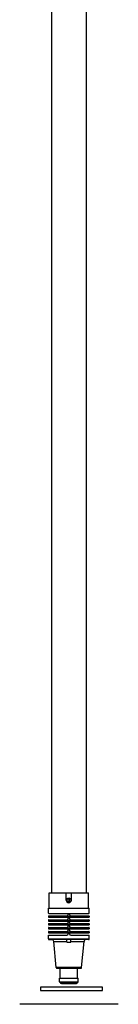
# Model space of a CAD drawing. Extents: x -169 to 7270, y -140 to 2984.
# Tile 88 of 256: x 957 to 966, y 177 to 272. Entities that reach past the tile are written whole.
import ezdxf

# ---------------------------------------------------------------- set-up
doc = ezdxf.new("R2010")
doc.units = 0
doc.header["$MEASUREMENT"] = 0
doc.layers.add('FILL-TUBE', color=1, linetype='CONTINUOUS')
doc.layers.add('TANK-UST', color=5, linetype='CONTINUOUS')

msp = doc.modelspace()

# ---------------------------------------------------------------- linework, layer by layer
at = {"layer": 'FILL-TUBE', "color": 1}
for p, q in [((963.21713, 306.21688), (963.21713, 187.47215)), ((959.90117, 187.47215), (959.91208, 295.4313)), ((959.65071, 185.96964), (959.65071, 187.47215)), ((959.65071, 187.47215), (963.46759, 187.47215)), ((961.29732, 186.7528), (961.29732, 187.47215)), ((961.79732, 186.7528), (961.79732, 187.47215)), ((963.46759, 185.96964), (963.46759, 187.47215)), ((959.58821, 185.50089), (959.58821, 185.96964)), ((959.58821, 185.96964), (963.53009, 185.96964)), ((959.58821, 185.18839), (959.58821, 185.09464)), ((959.58821, 185.18839), (963.53009, 185.18839)), ((959.58821, 185.09464), (963.53009, 185.09464)), ((959.61946, 185.46964), (963.49884, 185.46964)), ((959.61946, 185.21964), (961.37165, 185.21964)), ((961.49665, 185.34464), (961.49665, 185.46964)), ((961.49665, 184.96964), (961.49665, 185.09464)), ((961.62165, 185.34464), (961.62165, 185.46964)), ((961.62165, 184.96964), (961.62165, 185.09464)), ((961.74665, 185.21964), (963.49884, 185.21964)), ((963.53009, 185.50089), (963.53009, 185.96964)), ((963.53009, 185.18839), (963.53009, 185.09464)), ((959.58821, 184.81339), (959.58821, 184.71964)), ((959.58821, 184.81339), (963.53009, 184.81339)), ((959.58821, 184.71964), (963.53009, 184.71964)), ((959.58821, 184.43839), (959.58821, 184.34464)), ((959.58821, 184.43839), (963.53009, 184.43839)), ((959.58821, 184.34464), (963.53009, 184.34464)), ((959.61946, 184.84464), (961.37165, 184.84464)), ((959.61946, 184.46964), (961.37165, 184.46964)), ((961.49665, 184.59464), (961.49665, 184.71964)), ((961.49665, 184.21964), (961.49665, 184.34464)), ((961.62165, 184.59464), (961.62165, 184.71964)), ((961.62165, 184.21964), (961.62165, 184.34464)), ((961.74665, 184.84464), (963.49884, 184.84464)), ((961.74665, 184.46964), (963.49884, 184.46964)), ((963.53009, 184.81339), (963.53009, 184.71964)), ((963.53009, 184.43839), (963.53009, 184.34464)), ((959.58821, 184.06339), (959.58821, 183.96964)), ((959.58821, 184.06339), (963.53009, 184.06339)), ((959.58821, 183.96964), (963.53009, 183.96964)), ((959.58821, 183.68839), (959.58821, 183.59464)), ((959.58821, 183.68839), (963.53009, 183.68839)), ((959.58821, 183.59464), (963.53009, 183.59464)), ((959.58821, 183.34464), (961.37165, 183.34464)), ((959.58821, 182.98845), (959.58821, 183.34464)), ((959.61946, 184.09464), (961.37165, 184.09464)), ((959.61946, 183.71964), (961.37165, 183.71964)), ((961.49665, 183.84464), (961.49665, 183.96964)), ((961.49665, 183.46964), (961.49665, 183.59464)), ((961.62165, 183.84464), (961.62165, 183.96964)), ((961.62165, 183.46964), (961.62165, 183.59464)), ((961.74665, 184.09464), (963.49884, 184.09464)), ((961.74665, 183.71964), (963.49884, 183.71964)), ((961.74665, 183.34464), (963.53009, 183.34464)), ((963.53009, 184.06339), (963.53009, 183.96964)), ((963.53009, 183.68839), (963.53009, 183.59464)), ((963.53009, 182.98845), (963.53009, 183.34464)), ((959.58821, 182.98845), (963.53009, 182.98845)), ((959.65071, 182.92595), (959.90985, 182.92595)), ((963.20845, 182.92595), (959.90985, 182.92595)), ((960.33332, 180.21237), (960.09711, 182.74781)), ((960.09711, 182.74781), (961.37165, 182.74781)), ((961.37165, 182.68531), (961.37165, 182.92595)), ((961.37165, 182.68531), (961.74665, 182.68531)), ((961.74665, 182.68531), (961.74665, 182.92595)), ((961.74665, 182.74781), (963.02118, 182.74781)), ((962.78498, 180.21237), (963.02118, 182.74781)), ((963.46759, 182.92595), (963.20845, 182.92595)), ((962.78498, 180.21237), (960.33332, 180.21237)), ((960.3956, 180.15519), (962.7227, 180.15519)), ((960.71321, 179.19888), (960.71321, 180.15519)), ((962.40509, 179.19888), (962.40509, 180.15519)), ((960.65071, 178.84269), (960.65071, 179.19888)), ((960.65071, 179.19888), (962.46759, 179.19888)), ((960.65071, 178.84269), (962.46759, 178.84269)), ((960.71321, 178.78019), (962.40509, 178.78019)), ((960.83821, 178.65519), (962.28009, 178.65519)), ((962.46759, 178.84269), (962.46759, 179.19888))]:
    msp.add_line(p, q, dxfattribs=at)
msp.add_lwpolyline([(961.54732, 186.65171), (961.63486, 186.70225), (961.63486, 186.80334), (961.54732, 186.85388), (961.45978, 186.80334), (961.45978, 186.70225)], close=True, dxfattribs=at)
msp.add_circle((961.54732, 186.7528), 0.21875, dxfattribs=at)
for centre, radius, start, end in [((961.54732, 186.7528), 0.25, 180, 0), ((959.61946, 185.50089), 0.03125, 180, 270), ((959.61946, 185.18839), 0.03125, 90, 180), ((961.37165, 185.34464), 0.125, 270, 0), ((961.74665, 185.34464), 0.125, 180, 270), ((963.49884, 185.50089), 0.03125, 270, 360), ((963.49884, 185.18839), 0.03125, 0, 90), ((959.61946, 184.81339), 0.03125, 90, 180), ((959.61946, 184.43839), 0.03125, 90, 180), ((961.37165, 184.96964), 0.125, 270, 0), ((961.37165, 184.59464), 0.125, 270, 0), ((961.37165, 184.21964), 0.125, 270, 0), ((961.74665, 184.96964), 0.125, 180, 270), ((961.74665, 184.59464), 0.125, 180, 270), ((961.74665, 184.21964), 0.125, 180, 270), ((963.49884, 184.81339), 0.03125, 0, 90), ((963.49884, 184.43839), 0.03125, 0, 90), ((959.61946, 184.06339), 0.03125, 90, 180), ((959.61946, 183.68839), 0.03125, 90, 180), ((961.37165, 183.84464), 0.125, 270, 0), ((961.37165, 183.46964), 0.125, 270, 0), ((961.74665, 183.84464), 0.125, 180, 270), ((961.74665, 183.46964), 0.125, 180, 270), ((963.49884, 184.06339), 0.03125, 0, 90), ((963.49884, 183.68839), 0.03125, 0, 90), ((959.65071, 182.98845), 0.0625, 180, 270), ((959.90985, 182.73845), 0.1875, 2.8624052, 90), ((963.20845, 182.73845), 0.1875, 90, 177.1375948), ((963.46759, 182.98845), 0.0625, 270, 0), ((960.3956, 180.21769), 0.0625, 184.8833535, 270), ((962.7227, 180.21769), 0.0625, 270, 355.1166465), ((960.71321, 178.84269), 0.0625, 180, 270), ((960.83821, 178.78019), 0.125, 180, 270), ((962.28009, 178.78019), 0.125, 270, 360), ((962.40509, 178.84269), 0.0625, 270, 360)]:
    msp.add_arc(centre, radius, start, end, dxfattribs=at)
at = {"layer": 'TANK-UST'}
msp.add_line((966.32052, 176.65519), (956.82052, 176.65519), dxfattribs=at)
at = {"layer": 'TANK-UST', "color": 3}
msp.add_lwpolyline([(964.81803, 177.98852), (964.81803, 178.32185), (958.81803, 178.32185), (958.81803, 177.98852)], close=True, dxfattribs=at)

doc.saveas('drawing.dxf')
